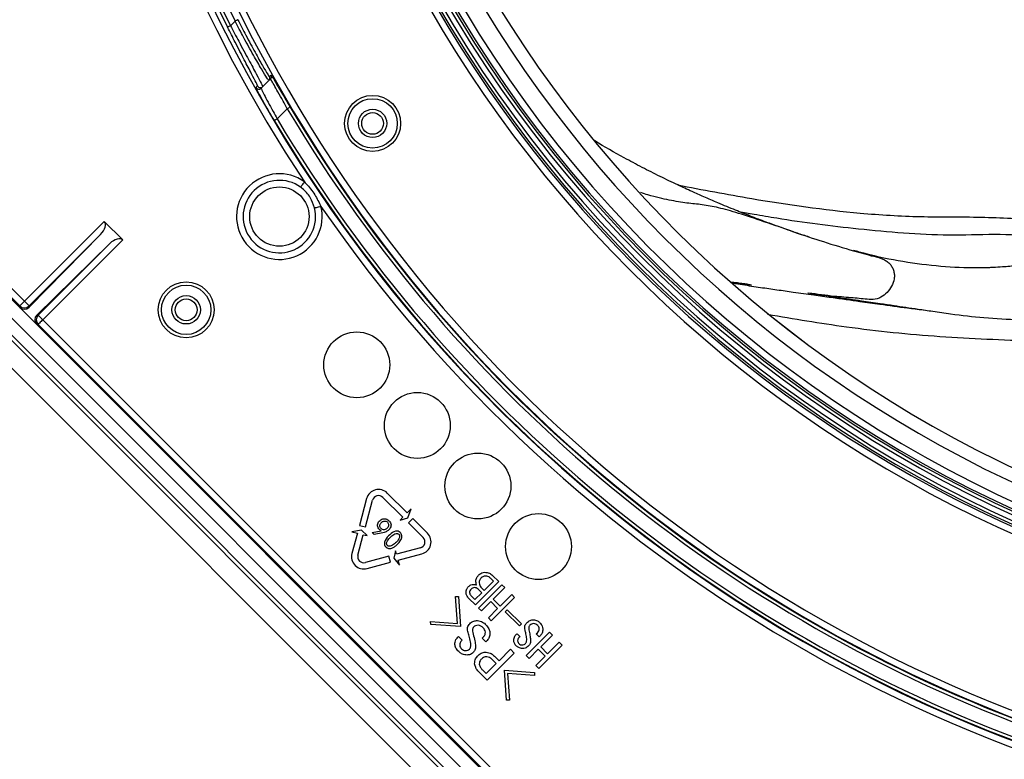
# Model space of a CAD drawing. Header units: millimetres. Extents: x 25 to 1935, y 715 to 2336.
# Tile 95 of 252: x 693 to 742, y 1884 to 1921. Entities that reach past the tile are written whole.
import ezdxf

# ---------------------------------------------------------------- set-up
doc = ezdxf.new("R2010")
doc.units = ezdxf.units.MM
doc.header["$LTSCALE"] = 2
doc.layers.get('0').update_dxf_attribs({"color": 2})

msp = doc.modelspace()

# ---------------------------------------------------------------- linework, layer by layer
at = {"color": 2, "linetype": 'Continuous', "lineweight": 30}
for p, q in [((703.362, 1920.859), (703.591, 1921.087)), ((677.894, 1919.33), (734.564, 1862.66)), ((734.648, 1862.861), (678.095, 1919.413)), ((676.911, 1918.923), (734.157, 1861.677)), ((680.178, 1919.134), (692.701, 1906.611)), ((679.706, 1918.662), (733.897, 1864.472)), ((704.994, 1917.776), (704.913, 1917.695)), ((705.301, 1918.083), (704.994, 1917.776)), ((705.382, 1918.164), (705.301, 1918.083)), ((683.519, 1916.339), (692.936, 1906.921)), ((706.235, 1916.66), (705.722, 1916.147)), ((692.701, 1906.685), (683.252, 1916.133)), ((729.839, 1911.312), (729.159, 1911.426)), ((692.936, 1906.921), (696.977, 1910.962)), ((696.977, 1910.962), (697.911, 1910.027)), ((693.172, 1906.616), (696.789, 1910.302)), ((696.789, 1910.302), (693.172, 1906.685)), ((693.566, 1906.222), (697.252, 1909.839)), ((693.635, 1906.222), (697.252, 1909.839)), ((697.911, 1910.027), (693.871, 1905.986)), ((728.715, 1907.893), (729.347, 1907.799)), ((728.926, 1907.858), (728.718, 1907.89)), ((733.165, 1907.266), (733.331, 1907.241)), ((693.172, 1906.685), (692.936, 1906.921)), ((692.701, 1906.611), (692.701, 1906.685)), ((692.701, 1906.611), (693.561, 1905.751)), ((693.172, 1906.685), (693.172, 1906.616)), ((693.566, 1906.222), (693.635, 1906.222)), ((693.871, 1905.986), (693.635, 1906.222)), ((693.635, 1905.751), (693.561, 1905.751)), ((693.561, 1905.751), (734.368, 1864.944)), ((731.368, 1868.018), (693.635, 1905.751)), ((693.871, 1905.986), (731.573, 1868.284)), ((710.248, 1896.944), (709.881, 1895.575)), ((710.186, 1895.508), (710.549, 1896.863)), ((711.069, 1897.002), (712.077, 1895.995)), ((712.294, 1896.218), (711.29, 1897.223)), ((712.491, 1896.422), (712.294, 1896.218)), ((712.323, 1895.969), (712.491, 1896.422)), ((712.077, 1895.995), (711.943, 1895.857)), ((711.943, 1895.857), (712.323, 1895.969)), ((712.58, 1895.932), (712.36, 1895.712)), ((713.323, 1895.189), (712.58, 1895.932)), ((709.98, 1895.341), (709.503, 1895.26)), ((709.881, 1895.575), (710.186, 1895.508)), ((710.267, 1895.068), (709.98, 1895.341)), ((710.527, 1895.224), (710.977, 1895.315)), ((712.36, 1895.712), (713.103, 1894.969)), ((709.503, 1895.26), (709.778, 1895.191)), ((709.778, 1895.191), (709.504, 1894.166)), ((709.804, 1894.085), (710.08, 1895.115)), ((710.08, 1895.115), (710.267, 1895.068)), ((710.621, 1895.127), (710.527, 1895.224)), ((711.058, 1895.214), (710.621, 1895.127)), ((711.705, 1894.301), (711.615, 1893.926)), ((711.705, 1894.301), (711.711, 1894.297)), ((711.757, 1894.125), (711.711, 1894.297)), ((712.963, 1894.448), (711.757, 1894.125)), ((711.374, 1894.023), (710.186, 1893.704)), ((711.455, 1893.722), (711.374, 1894.023)), ((711.615, 1893.926), (711.904, 1893.577)), ((711.838, 1893.824), (713.044, 1894.148)), ((711.904, 1893.577), (711.838, 1893.824)), ((710.266, 1893.403), (711.455, 1893.722)), ((716.661, 1892.769), (716.516, 1892.913)), ((716.613, 1893.06), (716.929, 1892.743)), ((716.929, 1892.743), (715.749, 1891.563)), ((716.071, 1892.18), (715.883, 1892.367)), ((715.904, 1891.408), (717.084, 1892.588)), ((716.023, 1892.47), (716.192, 1892.301)), ((716.192, 1892.301), (716.661, 1892.769)), ((717.231, 1892.441), (716.642, 1891.852)), ((717.084, 1892.588), (717.231, 1892.441)), ((714.74, 1891.988), (714.89, 1891.992)), ((714.839, 1890.633), (714.74, 1891.988)), ((714.89, 1891.992), (715.001, 1890.471)), ((715.749, 1891.563), (715.42, 1891.892)), ((715.516, 1892.038), (715.723, 1891.832)), ((715.723, 1891.832), (716.071, 1892.18)), ((717.732, 1891.941), (716.551, 1890.761)), ((716.642, 1891.852), (716.995, 1891.498)), ((716.995, 1891.498), (717.584, 1892.088)), ((717.584, 1892.088), (717.732, 1891.941)), ((716.051, 1891.261), (715.904, 1891.408)), ((716.52, 1891.73), (716.051, 1891.261)), ((716.404, 1890.908), (716.873, 1891.377)), ((716.873, 1891.377), (716.52, 1891.73)), ((717.259, 1891.221), (717.36, 1891.322)), ((717.36, 1891.322), (718.072, 1890.609)), ((716.551, 1890.761), (716.404, 1890.908)), ((717.971, 1890.508), (717.259, 1891.221)), ((713.484, 1890.732), (714.839, 1890.633)), ((713.495, 1890.582), (713.484, 1890.732)), ((715.001, 1890.471), (713.495, 1890.582)), ((718.072, 1890.609), (717.971, 1890.508)), ((714.892, 1889.966), (715.078, 1889.78)), ((716.089, 1889.886), (716.152, 1889.949)), ((716.275, 1889.7), (716.089, 1889.886)), ((717.852, 1890.109), (717.996, 1889.966)), ((718.311, 1889.001), (719.492, 1890.181)), ((718.828, 1890.097), (718.882, 1890.151)), ((718.972, 1889.953), (718.828, 1890.097)), ((719.032, 1890.013), (718.972, 1889.953)), ((719.639, 1890.034), (719.049, 1889.444)), ((719.492, 1890.181), (719.639, 1890.034)), ((716.345, 1889.77), (716.275, 1889.7)), ((716.942, 1888.742), (717.521, 1889.321)), ((717.521, 1889.321), (717.711, 1889.131)), ((718.928, 1889.323), (718.459, 1888.853)), ((719.281, 1888.97), (718.928, 1889.323)), ((720.139, 1889.533), (718.959, 1888.353)), ((719.049, 1889.444), (719.402, 1889.091)), ((719.402, 1889.091), (719.992, 1889.68)), ((719.992, 1889.68), (720.139, 1889.533)), ((717.711, 1889.131), (716.342, 1887.762)), ((716.801, 1888.601), (716.615, 1888.787)), ((716.707, 1888.976), (716.942, 1888.742)), ((718.459, 1888.853), (718.311, 1889.001)), ((718.812, 1888.5), (719.281, 1888.97)), ((716.293, 1888.093), (716.801, 1888.601)), ((718.959, 1888.353), (718.812, 1888.5)), ((716.342, 1887.762), (715.918, 1888.187)), ((716.107, 1888.279), (716.293, 1888.093)), ((717.322, 1886.754), (717.212, 1888.26)), ((717.212, 1888.26), (718.733, 1888.149)), ((717.374, 1888.098), (717.473, 1886.743)), ((718.729, 1887.999), (717.374, 1888.098)), ((718.733, 1888.149), (718.729, 1887.999)), ((717.473, 1886.743), (717.322, 1886.754))]:
    msp.add_line(p, q, dxfattribs=at)
at = {"color": 2, "linetype": 'Continuous', "lineweight": 30, "flags": 128}
for points in [[(703.74, 1921.162), (703.736, 1921.16), (703.728, 1921.156), (703.714, 1921.149), (703.695, 1921.14), (703.673, 1921.128), (703.647, 1921.115), (703.62, 1921.102), (703.591, 1921.087)], [(703.362, 1920.859), (703.333, 1920.844), (703.306, 1920.83), (703.28, 1920.817), (703.258, 1920.806), (703.239, 1920.797), (703.225, 1920.79), (703.217, 1920.785), (703.213, 1920.784)], [(705.328, 1918.282), (705.333, 1918.286), (705.35, 1918.304), (705.41, 1918.363)], [(704.65, 1917.731), (704.654, 1917.736), (704.671, 1917.753), (704.731, 1917.813)], [(706.378, 1916.745), (706.375, 1916.743), (706.366, 1916.738), (706.353, 1916.73), (706.335, 1916.719), (706.313, 1916.707), (706.289, 1916.692), (706.262, 1916.676), (706.235, 1916.66)], [(705.722, 1916.147), (705.694, 1916.131), (705.668, 1916.115), (705.643, 1916.1), (705.622, 1916.087), (705.604, 1916.077), (705.59, 1916.069), (705.582, 1916.064), (705.579, 1916.062)], [(707.102, 1912.959), (707.064, 1912.906), (707.028, 1912.856), (706.994, 1912.809), (706.964, 1912.768), (706.94, 1912.735), (706.922, 1912.71), (706.911, 1912.694), (706.907, 1912.689)], [(707.614, 1911.642), (707.62, 1911.644), (707.638, 1911.648), (707.668, 1911.656), (707.709, 1911.666), (707.758, 1911.678), (707.814, 1911.692), (707.874, 1911.707), (707.937, 1911.722)], [(692.701, 1906.685), (692.706, 1906.691), (692.72, 1906.704), (692.742, 1906.726), (692.771, 1906.756), (692.807, 1906.791), (692.847, 1906.832), (692.891, 1906.876), (692.936, 1906.921)], [(693.871, 1905.986), (693.825, 1905.941), (693.782, 1905.897), (693.741, 1905.857), (693.706, 1905.821), (693.676, 1905.792), (693.654, 1905.77), (693.64, 1905.756), (693.635, 1905.751)]]:
    msp.add_lwpolyline(points, dxfattribs=at)
at = {"color": 2, "linetype": 'Continuous', "lineweight": 30}
for centre, radius in [((769.245, 1954.011), 39.604), ((710.548, 1915.917), 1.417), ((710.548, 1915.917), 1.25), ((710.548, 1915.917), 0.717), ((710.548, 1915.917), 0.55), ((705.834, 1911.203), 1.5), ((701.12, 1906.489), 1.417), ((701.12, 1906.489), 1.25), ((701.12, 1906.489), 0.717), ((701.12, 1906.489), 0.55), ((709.748, 1903.706), 1.667), ((712.812, 1900.642), 1.667), ((715.876, 1897.578), 1.667), ((718.94, 1894.514), 1.667)]:
    msp.add_circle(centre, radius, dxfattribs=at)
for centre, radius, start, end in [((769.245, 1954.011), 74.478, 44.88589, 213.44878), ((769.245, 1954.011), 74.144, 44.62672, 315.37328), ((769.245, 1954.011), 73.92, 44.43128, 206.71149), ((769.245, 1954.011), 73.753, 44.43128, 206.71149), ((769.245, 1954.011), 73.447, 44.18648, 206.63233), ((769.245, 1954.011), 64.036, 34.50912, 274.90532), ((769.245, 1954.011), 63.87, 34.45269, 274.75417), ((769.245, 1954.011), 63.597, 34.0925, 274.73953), ((769.245, 1954.011), 63.43, 34.0925, 274.83279), ((769.245, 1954.011), 63.322, 33.55777, 274.87593), ((769.245, 1954.011), 62.989, 33.09796, 274.87593), ((769.245, 1954.011), 62.101, 31.81926, 328.18074), ((769.245, 1954.011), 61.434, 30.80251, 329.19749), ((769.245, 1954.011), 61.435, 30.80277, 329.19723), ((769.245, 1954.011), 64.144, 201.80939, 274.96321), ((769.245, 1954.011), 73.056, 199.23231, 304.78387), ((769.245, 1954.011), 72.722, 199.23231, 304.78387), ((769.245, 1954.011), 64.478, 201.80939, 274.96321), ((705.183, 1918.201), 0.167, 315.0049, 29.2113), ((705.264, 1918.282), 0.167, 315.0044, 29.1875), ((704.795, 1917.813), 0.167, 209.3215, 314.9926), ((704.876, 1917.894), 0.167, 209.295, 314.9947), ((769.245, 1954.011), 73.082, 210.65831, 250.25164), ((769.245, 1954.011), 73.249, 210.65831, 250.25164), ((769.245, 1954.011), 74.118, 210.79744, 250.04297), ((769.245, 1954.011), 73.951, 210.79744, 250.04297), ((705.834, 1911.203), 2.167, 54.1702, 13.8756), ((705.834, 1911.203), 1.833, 54.1702, 13.8756), ((769.245, 1954.011), 74.478, 214.59702, 315.11411), ((692.936, 1906.921), 0.333, 225.0198, 314.9802), ((693.871, 1905.986), 0.333, 135.0198, 224.9802), ((710.849, 1896.782), 0.623, 45, 165), ((710.849, 1896.782), 0.311, 45, 165), ((712.883, 1894.749), 0.311, 285, 45), ((712.883, 1894.749), 0.623, 285, 45), ((710.105, 1894.005), 0.623, 165, 285), ((710.105, 1894.005), 0.311, 165, 285)]:
    msp.add_arc(centre, radius, start, end, dxfattribs=at)
for centre, major_axis, ratio, start_param, end_param in [((696.545, 1910.53), (0.431, 0.431), 0.546448, 4.729842, 6.283185), ((697.48, 1909.596), (0.431, 0.431), 0.546448, 0, 1.553343), ((692.936, 1906.851), (0.126, 0.313), 0.986324, 2.743583, 4.314075), ((693.801, 1905.986), (0.313, 0.126), 0.986324, 1.96911, 3.539602)]:
    msp.add_ellipse(centre, major_axis=major_axis, ratio=ratio, start_param=start_param, end_param=end_param, dxfattribs=at)
for points, knots in [([(703.74, 1921.162), (703.874, 1920.898), (704.17, 1920.313), (704.613, 1919.491), (704.996, 1918.81), (705.265, 1918.358), (705.307, 1918.307), (705.328, 1918.282)], [0, 0, 0, 0, 0.175429, 0.387829, 0.593323, 0.796575, 1, 1, 1, 1]), ([(704.731, 1917.813), (704.718, 1917.847), (704.693, 1917.917), (704.443, 1918.399), (704.071, 1919.109), (703.638, 1919.944), (703.343, 1920.527), (703.213, 1920.784)], [0, 0, 0, 0, 0.2038775, 0.4077232, 0.6152674, 0.8307633, 1, 1, 1, 1]), ([(703.362, 1920.859), (703.502, 1920.593), (703.819, 1919.987), (704.285, 1919.12), (704.685, 1918.383), (704.953, 1917.884), (704.98, 1917.812), (704.994, 1917.776)], [0, 0, 0, 0, 0.168674, 0.383704, 0.591219, 0.795453, 1, 1, 1, 1]), ([(705.301, 1918.083), (705.278, 1918.11), (705.234, 1918.163), (704.945, 1918.634), (704.533, 1919.345), (704.056, 1920.203), (703.736, 1920.812), (703.591, 1921.087)], [0, 0, 0, 0, 0.203614, 0.407017, 0.612552, 0.824817, 1, 1, 1, 1]), ([(705.41, 1918.363), (705.421, 1918.351), (705.442, 1918.326), (705.554, 1918.139), (705.609, 1918.048)], [0, 0, 0, 0, 0.510163, 1, 1, 1, 1]), ([(704.82, 1917.392), (704.77, 1917.485), (704.667, 1917.678), (704.656, 1917.713), (704.65, 1917.731)], [0, 0, 0, 0, 0.481721, 1, 1, 1, 1]), ([(704.913, 1917.695), (704.919, 1917.676), (704.931, 1917.638), (705.058, 1917.379), (705.253, 1917.002), (705.486, 1916.568), (705.651, 1916.273), (705.722, 1916.147)], [0, 0, 0, 0, 0.2051026, 0.4104209, 0.6202732, 0.8379575, 1, 1, 1, 1]), ([(706.235, 1916.66), (706.161, 1916.79), (705.995, 1917.088), (705.757, 1917.516), (705.554, 1917.88), (705.415, 1918.124), (705.393, 1918.151), (705.382, 1918.164)], [0, 0, 0, 0, 0.168501, 0.383795, 0.591543, 0.795853, 1, 1, 1, 1]), ([(705.609, 1918.048), (705.611, 1918.045), (705.662, 1917.96), (705.841, 1917.655), (706.104, 1917.207), (706.294, 1916.886), (706.378, 1916.745)], [0, 0, 0, 0, 0.01333, 0.360554, 0.719446, 1, 1, 1, 1]), ([(705.579, 1916.062), (705.498, 1916.198), (705.308, 1916.519), (705.049, 1916.974), (704.872, 1917.293), (704.823, 1917.386), (704.82, 1917.392)], [0, 0, 0, 0, 0.2681579, 0.628417, 0.9760525, 1, 1, 1, 1]), ([(732.629, 1910.167), (732.43, 1910.231), (731.92, 1910.397), (731.199, 1910.652), (730.546, 1910.891), (730.057, 1911.075), (729.535, 1911.275), (728.853, 1911.546), (728.068, 1911.871), (727.333, 1912.188), (726.654, 1912.492), (725.919, 1912.831), (725.076, 1913.236), (724.175, 1913.692), (723.069, 1914.283), (722.275, 1914.726), (721.782, 1915.03), (721.779, 1915.032)], [0, 0, 0, 0, 0.051885, 0.132652, 0.190026, 0.225072, 0.260339, 0.325158, 0.403551, 0.467497, 0.521126, 0.588043, 0.671972, 0.760225, 0.84917, 0.999234, 1, 1, 1, 1]), ([(707.102, 1912.959), (707.128, 1912.932), (707.32, 1912.73), (707.63, 1912.333), (707.837, 1911.92), (707.937, 1911.722)], [0, 0, 0, 0, 0.076219, 0.556189, 1, 1, 1, 1]), ([(725.983, 1912.803), (727.229, 1912.566), (730.286, 1911.983), (734.38, 1911.405), (738.256, 1911.166), (741.314, 1911.214), (743.35, 1911.095), (744.367, 1911.036)], [0, 0, 0, 0, 0.205738, 0.504504, 0.669528, 0.834876, 1, 1, 1, 1]), ([(707.614, 1911.642), (707.551, 1911.823), (707.421, 1912.199), (707.124, 1912.526), (706.934, 1912.669), (706.907, 1912.689)], [0, 0, 0, 0, 0.4447475, 0.9215425, 1, 1, 1, 1]), ([(731.84, 1910.429), (731.324, 1910.608), (730.283, 1910.969), (729.012, 1911.393), (728.015, 1911.67), (727.204, 1911.816), (726.47, 1911.877), (725.574, 1912.023), (724.77, 1912.201), (724.234, 1912.374), (724.112, 1912.414)], [0, 0, 0, 0, 0.133568, 0.269314, 0.405585, 0.54296, 0.681091, 0.819614, 0.959017, 1, 1, 1, 1]), ([(744.292, 1910.225), (743.526, 1910.259), (741.993, 1910.325), (739.695, 1910.229), (737.399, 1910.353), (734.494, 1910.619), (731.972, 1910.945), (730.221, 1911.246), (729.839, 1911.312)], [0, 0, 0, 0, 0.1582867, 0.3169419, 0.4749032, 0.6328885, 0.9199428, 1, 1, 1, 1]), ([(731.84, 1910.429), (732.847, 1910.098), (734.021, 1909.711), (735.382, 1909.331), (735.892, 1909.191), (736.305, 1909.096), (736.576, 1908.94), (736.725, 1908.804), (736.838, 1908.637), (736.913, 1908.45), (736.944, 1908.252), (736.929, 1907.988), (736.811, 1907.674), (736.579, 1907.351), (736.315, 1907.144), (736.006, 1907.012), (735.661, 1907.006), (735.261, 1907.052), (734.673, 1907.108), (733.785, 1907.167), (733.036, 1907.276), (732.604, 1907.339)], [0, 0, 0, 0, 0.293599, 0.342478, 0.3913, 0.440341, 0.458786, 0.477219, 0.495781, 0.514257, 0.532543, 0.550745, 0.587158, 0.623508, 0.660049, 0.678574, 0.715729, 0.753194, 0.790629, 0.879153, 1, 1, 1, 1]), ([(744.292, 1910.225), (744.288, 1910.187), (744.282, 1910.11), (744.265, 1909.977), (744.247, 1909.839), (744.232, 1909.714), (744.221, 1909.606), (744.212, 1909.49), (744.198, 1909.344), (744.157, 1909.199), (744.088, 1909.097), (744.037, 1909.046), (744.011, 1909.024), (743.979, 1908.998), (743.913, 1908.954), (743.774, 1908.886), (743.514, 1908.803), (743.067, 1908.718), (742.511, 1908.658), (742.016, 1908.629), (741.588, 1908.613), (740.736, 1908.6), (739.298, 1908.656), (737.378, 1908.905), (735.882, 1909.206), (735.064, 1909.441), (734.866, 1909.497)], [0, 0, 0, 0, 0.03023, 0.060441, 0.090605, 0.120734, 0.141832, 0.163494, 0.202988, 0.252346, 0.285905, 0.298239, 0.302845, 0.308129, 0.324226, 0.350082, 0.385536, 0.430429, 0.489963, 0.527712, 0.545786, 0.585637, 0.711725, 0.836122, 0.960405, 1, 1, 1, 1]), ([(728.71, 1907.898), (728.955, 1907.86), (729.265, 1907.811), (729.564, 1907.771), (729.663, 1907.758), (729.704, 1907.753), (729.718, 1907.752), (729.717, 1907.752), (729.717, 1907.752)], [0, 0, 0, 0, 0.642963, 0.814514, 0.932381, 0.971448, 0.9976, 1, 1, 1, 1]), ([(728.768, 1907.844), (728.931, 1907.817), (729.395, 1907.739), (730.141, 1907.628), (730.996, 1907.504), (731.895, 1907.378), (732.809, 1907.251), (733.703, 1907.127), (734.482, 1907.018), (735.304, 1906.903), (736.336, 1906.761), (737.398, 1906.607), (738.127, 1906.52), (738.391, 1906.489)], [0, 0, 0, 0, 0.051636, 0.147441, 0.23421, 0.319608, 0.42789, 0.519591, 0.59826, 0.669843, 0.774118, 0.918212, 1, 1, 1, 1]), ([(729.551, 1907.773), (729.513, 1907.778), (729.39, 1907.793), (729.19, 1907.82), (729.023, 1907.844), (728.926, 1907.858)], [0, 0, 0, 0, 0.162019, 0.518472, 1, 1, 1, 1]), ([(732.563, 1907.34), (733.059, 1907.269), (733.954, 1907.14), (735.177, 1906.963), (736.134, 1906.823), (736.879, 1906.713), (737.521, 1906.617), (738.181, 1906.519), (738.939, 1906.408), (740.056, 1906.245), (741.517, 1906.077), (742.981, 1905.992), (744.16, 1905.985), (744.935, 1906.012), (745.438, 1906.048), (745.661, 1906.069), (745.726, 1906.077), (745.755, 1906.081), (745.75, 1906.082), (745.749, 1906.082)], [0, 0, 0, 0, 0.112128, 0.202375, 0.270191, 0.321205, 0.363522, 0.40818, 0.461533, 0.527162, 0.652047, 0.787584, 0.858143, 0.92504, 0.971261, 0.986722, 0.992744, 0.997947, 1, 1, 1, 1]), ([(743.992, 1904.897), (742.408, 1904.959), (739.239, 1905.083), (734.742, 1905.531), (731.853, 1906.024), (730.529, 1906.25)], [0, 0, 0, 0, 0.35094, 0.702427, 1, 1, 1, 1]), ([(710.977, 1895.315), (710.947, 1895.334), (710.889, 1895.373), (710.82, 1895.457), (710.795, 1895.562), (710.798, 1895.67), (710.851, 1895.765), (710.924, 1895.841), (711.014, 1895.899), (711.117, 1895.928), (711.226, 1895.926), (711.352, 1895.859), (711.449, 1895.748), (711.487, 1895.611), (711.467, 1895.466), (711.393, 1895.387), (711.344, 1895.334)], [0, 0, 0, 0, 0.062768, 0.12533, 0.187915, 0.250326, 0.312967, 0.375689, 0.43842, 0.501024, 0.563602, 0.626098, 0.750524, 0.813064, 0.875495, 1, 1, 1, 1]), ([(711.358, 1895.599), (711.355, 1895.628), (711.349, 1895.686), (711.302, 1895.752), (711.245, 1895.796), (711.181, 1895.812), (711.116, 1895.805), (711.037, 1895.77), (710.971, 1895.713), (710.921, 1895.642), (710.904, 1895.571), (710.927, 1895.492), (710.977, 1895.423), (711.048, 1895.37), (711.137, 1895.362), (711.219, 1895.394), (711.288, 1895.445), (711.343, 1895.514), (711.353, 1895.571), (711.358, 1895.599)], [0, 0, 0, 0, 0.062306, 0.124817, 0.171711, 0.218588, 0.265541, 0.312554, 0.40642, 0.453435, 0.500258, 0.562661, 0.625183, 0.687636, 0.749738, 0.812371, 0.87504, 0.937594, 1, 1, 1, 1]), ([(711.344, 1895.334), (711.295, 1895.302), (711.206, 1895.244), (711.103, 1895.223), (711.058, 1895.214)], [0, 0, 0, 0, 0.558251, 1, 1, 1, 1]), ([(711.763, 1894.586), (711.72, 1894.55), (711.635, 1894.477), (711.489, 1894.419), (711.346, 1894.415), (711.239, 1894.47), (711.168, 1894.55), (711.133, 1894.674), (711.188, 1894.898), (711.404, 1895.111), (711.635, 1895.292), (711.836, 1895.296), (711.944, 1895.244), (712.006, 1895.156), (712.031, 1895.064), (712.033, 1894.968), (711.966, 1894.789), (711.853, 1894.676), (711.763, 1894.586)], [0, 0, 0, 0, 0.06286, 0.125417, 0.172394, 0.219146, 0.254358, 0.289529, 0.35961, 0.500301, 0.624926, 0.671733, 0.718507, 0.753687, 0.78899, 0.824252, 0.859574, 1, 1, 1, 1]), ([(711.652, 1894.651), (711.722, 1894.712), (711.826, 1894.803), (711.904, 1894.949), (711.918, 1895.04), (711.905, 1895.103), (711.871, 1895.146), (711.83, 1895.169), (711.785, 1895.178), (711.713, 1895.173), (711.622, 1895.13), (711.483, 1895.027), (711.354, 1894.899), (711.272, 1894.759), (711.25, 1894.668), (711.266, 1894.605), (711.302, 1894.564), (711.357, 1894.534), (711.491, 1894.535), (711.584, 1894.602), (711.652, 1894.651)], [0, 0, 0, 0, 0.140717, 0.211081, 0.24629, 0.281379, 0.304789, 0.328245, 0.351712, 0.375207, 0.437705, 0.500427, 0.641593, 0.711939, 0.74712, 0.78202, 0.805468, 0.828902, 0.875592, 1, 1, 1, 1]), ([(715.771, 1892.768), (715.78, 1892.832), (715.796, 1892.945), (715.873, 1893.029), (715.907, 1893.066)], [0, 0, 0, 0, 0.558004, 1, 1, 1, 1]), ([(715.907, 1893.066), (715.956, 1893.111), (716.046, 1893.192), (716.164, 1893.207), (716.216, 1893.214)], [0, 0, 0, 0, 0.560717, 1, 1, 1, 1]), ([(716.044, 1892.929), (716.01, 1892.889), (715.949, 1892.818), (715.942, 1892.726), (715.938, 1892.685)], [0, 0, 0, 0, 0.5598423, 1, 1, 1, 1]), ([(716.263, 1893.022), (716.217, 1893.017), (716.134, 1893.008), (716.071, 1892.953), (716.044, 1892.929)], [0, 0, 0, 0, 0.55855, 1, 1, 1, 1]), ([(716.216, 1893.214), (716.299, 1893.207), (716.448, 1893.195), (716.562, 1893.101), (716.613, 1893.06)], [0, 0, 0, 0, 0.559575, 1, 1, 1, 1]), ([(716.516, 1892.913), (716.475, 1892.948), (716.4, 1893.009), (716.305, 1893.018), (716.263, 1893.022)], [0, 0, 0, 0, 0.5592797, 1, 1, 1, 1]), ([(715.273, 1892.183), (715.279, 1892.248), (715.288, 1892.365), (715.363, 1892.454), (715.396, 1892.494)], [0, 0, 0, 0, 0.559253, 1, 1, 1, 1]), ([(715.396, 1892.494), (715.437, 1892.529), (715.509, 1892.592), (715.604, 1892.601), (715.646, 1892.605)], [0, 0, 0, 0, 0.560037, 1, 1, 1, 1]), ([(715.527, 1892.362), (715.504, 1892.336), (715.461, 1892.288), (715.454, 1892.226), (715.451, 1892.198)], [0, 0, 0, 0, 0.5604527, 1, 1, 1, 1]), ([(715.716, 1892.438), (715.676, 1892.435), (715.605, 1892.429), (715.551, 1892.382), (715.527, 1892.362)], [0, 0, 0, 0, 0.559065, 1, 1, 1, 1]), ([(715.646, 1892.605), (715.676, 1892.604), (715.731, 1892.603), (715.783, 1892.585), (715.805, 1892.577)], [0, 0, 0, 0, 0.56064, 1, 1, 1, 1]), ([(715.883, 1892.367), (715.856, 1892.39), (715.806, 1892.43), (715.744, 1892.436), (715.716, 1892.438)], [0, 0, 0, 0, 0.559349, 1, 1, 1, 1]), ([(715.805, 1892.577), (715.795, 1892.612), (715.777, 1892.675), (715.773, 1892.74), (715.771, 1892.768)], [0, 0, 0, 0, 0.560048, 1, 1, 1, 1]), ([(715.938, 1892.685), (715.943, 1892.641), (715.953, 1892.561), (716.002, 1892.498), (716.023, 1892.47)], [0, 0, 0, 0, 0.560531, 1, 1, 1, 1]), ([(715.42, 1891.892), (715.377, 1891.939), (715.3, 1892.023), (715.282, 1892.134), (715.273, 1892.183)], [0, 0, 0, 0, 0.560837, 1, 1, 1, 1]), ([(715.451, 1892.198), (715.455, 1892.165), (715.463, 1892.105), (715.5, 1892.059), (715.516, 1892.038)], [0, 0, 0, 0, 0.5604415, 1, 1, 1, 1]), ([(718.345, 1890.664), (718.399, 1890.711), (718.496, 1890.795), (718.623, 1890.806), (718.679, 1890.811)], [0, 0, 0, 0, 0.559875, 1, 1, 1, 1]), ([(718.679, 1890.811), (718.75, 1890.801), (718.878, 1890.783), (718.972, 1890.696), (719.014, 1890.658)], [0, 0, 0, 0, 0.557986, 1, 1, 1, 1]), ([(715.38, 1890.162), (715.367, 1890.206), (715.342, 1890.293), (715.345, 1890.46), (715.416, 1890.555), (715.459, 1890.614)], [0, 0, 0, 0, 0.281557, 0.5624958, 1, 1, 1, 1]), ([(715.459, 1890.614), (715.524, 1890.668), (715.642, 1890.765), (715.793, 1890.77), (715.859, 1890.772)], [0, 0, 0, 0, 0.559529, 1, 1, 1, 1]), ([(715.666, 1890.449), (715.648, 1890.427), (715.612, 1890.383), (715.587, 1890.283), (715.602, 1890.211), (715.611, 1890.168)], [0, 0, 0, 0, 0.280049, 0.560023, 1, 1, 1, 1]), ([(715.899, 1890.536), (715.85, 1890.534), (715.762, 1890.53), (715.695, 1890.474), (715.666, 1890.449)], [0, 0, 0, 0, 0.5589, 1, 1, 1, 1]), ([(715.859, 1890.772), (715.949, 1890.754), (716.109, 1890.722), (716.228, 1890.611), (716.28, 1890.562)], [0, 0, 0, 0, 0.558052, 1, 1, 1, 1]), ([(716.149, 1890.398), (716.108, 1890.436), (716.037, 1890.504), (715.941, 1890.527), (715.899, 1890.536)], [0, 0, 0, 0, 0.5610441, 1, 1, 1, 1]), ([(716.255, 1890.181), (716.245, 1890.227), (716.229, 1890.309), (716.173, 1890.371), (716.149, 1890.398)], [0, 0, 0, 0, 0.558792, 1, 1, 1, 1]), ([(716.28, 1890.562), (716.339, 1890.498), (716.443, 1890.383), (716.469, 1890.231), (716.48, 1890.164)], [0, 0, 0, 0, 0.560665, 1, 1, 1, 1]), ([(718.26, 1890.292), (718.251, 1890.328), (718.234, 1890.402), (718.247, 1890.539), (718.308, 1890.617), (718.345, 1890.664)], [0, 0, 0, 0, 0.281104, 0.561696, 1, 1, 1, 1]), ([(718.342, 1889.848), (718.332, 1889.932), (718.315, 1890.082), (718.276, 1890.228), (718.26, 1890.292)], [0, 0, 0, 0, 0.559996, 1, 1, 1, 1]), ([(718.506, 1890.538), (718.491, 1890.521), (718.461, 1890.485), (718.435, 1890.403), (718.444, 1890.343), (718.45, 1890.306)], [0, 0, 0, 0, 0.280398, 0.560574, 1, 1, 1, 1]), ([(718.45, 1890.306), (718.47, 1890.214), (718.507, 1890.049), (718.529, 1889.882), (718.539, 1889.808)], [0, 0, 0, 0, 0.559993, 1, 1, 1, 1]), ([(718.701, 1890.62), (718.66, 1890.616), (718.586, 1890.608), (718.531, 1890.56), (718.506, 1890.538)], [0, 0, 0, 0, 0.558717, 1, 1, 1, 1]), ([(718.899, 1890.518), (718.867, 1890.548), (718.811, 1890.601), (718.734, 1890.615), (718.701, 1890.62)], [0, 0, 0, 0, 0.5610412, 1, 1, 1, 1]), ([(718.882, 1890.151), (718.911, 1890.182), (718.962, 1890.238), (718.972, 1890.313), (718.976, 1890.345)], [0, 0, 0, 0, 0.561038, 1, 1, 1, 1]), ([(718.976, 1890.345), (718.971, 1890.382), (718.962, 1890.447), (718.918, 1890.497), (718.899, 1890.518)], [0, 0, 0, 0, 0.558842, 1, 1, 1, 1]), ([(719.014, 1890.658), (719.06, 1890.607), (719.141, 1890.516), (719.154, 1890.395), (719.16, 1890.342)], [0, 0, 0, 0, 0.560466, 1, 1, 1, 1]), ([(719.16, 1890.342), (719.155, 1890.273), (719.145, 1890.149), (719.066, 1890.055), (719.032, 1890.013)], [0, 0, 0, 0, 0.559395, 1, 1, 1, 1]), ([(714.712, 1889.56), (714.712, 1889.603), (714.713, 1889.689), (714.769, 1889.836), (714.845, 1889.917), (714.892, 1889.966)], [0, 0, 0, 0, 0.280178, 0.5603317, 1, 1, 1, 1]), ([(715.51, 1889.614), (715.492, 1889.718), (715.46, 1889.903), (715.404, 1890.083), (715.38, 1890.162)], [0, 0, 0, 0, 0.5599896, 1, 1, 1, 1]), ([(715.611, 1890.168), (715.643, 1890.054), (715.698, 1889.85), (715.737, 1889.642), (715.754, 1889.551)], [0, 0, 0, 0, 0.559989, 1, 1, 1, 1]), ([(716.152, 1889.949), (716.185, 1889.986), (716.245, 1890.053), (716.252, 1890.142), (716.255, 1890.181)], [0, 0, 0, 0, 0.560692, 1, 1, 1, 1]), ([(716.48, 1890.164), (716.479, 1890.082), (716.477, 1889.934), (716.385, 1889.82), (716.345, 1889.77)], [0, 0, 0, 0, 0.559696, 1, 1, 1, 1]), ([(717.687, 1889.769), (717.698, 1889.843), (717.719, 1889.974), (717.811, 1890.068), (717.852, 1890.109)], [0, 0, 0, 0, 0.557703, 1, 1, 1, 1]), ([(717.996, 1889.966), (717.961, 1889.933), (717.898, 1889.875), (717.888, 1889.79), (717.884, 1889.753)], [0, 0, 0, 0, 0.560001, 1, 1, 1, 1]), ([(718.279, 1889.611), (718.294, 1889.629), (718.324, 1889.666), (718.346, 1889.75), (718.344, 1889.811), (718.342, 1889.848)], [0, 0, 0, 0, 0.279702, 0.559801, 1, 1, 1, 1]), ([(718.539, 1889.808), (718.539, 1889.742), (718.538, 1889.624), (718.467, 1889.532), (718.435, 1889.491)], [0, 0, 0, 0, 0.558732, 1, 1, 1, 1]), ([(714.903, 1889.201), (714.85, 1889.259), (714.754, 1889.363), (714.725, 1889.499), (714.712, 1889.56)], [0, 0, 0, 0, 0.56068, 1, 1, 1, 1]), ([(715.078, 1889.78), (715.036, 1889.741), (714.961, 1889.672), (714.956, 1889.571), (714.954, 1889.527)], [0, 0, 0, 0, 0.559606, 1, 1, 1, 1]), ([(714.954, 1889.527), (714.962, 1889.488), (714.975, 1889.417), (715.022, 1889.364), (715.043, 1889.341)], [0, 0, 0, 0, 0.559325, 1, 1, 1, 1]), ([(715.043, 1889.341), (715.073, 1889.315), (715.128, 1889.269), (715.198, 1889.257), (715.229, 1889.252)], [0, 0, 0, 0, 0.559663, 1, 1, 1, 1]), ([(715.229, 1889.252), (715.275, 1889.253), (715.357, 1889.253), (715.42, 1889.304), (715.448, 1889.326)], [0, 0, 0, 0, 0.5597993, 1, 1, 1, 1]), ([(715.448, 1889.326), (715.466, 1889.349), (715.501, 1889.394), (715.521, 1889.496), (715.514, 1889.569), (715.51, 1889.614)], [0, 0, 0, 0, 0.279307, 0.559484, 1, 1, 1, 1]), ([(715.754, 1889.551), (715.759, 1889.472), (715.768, 1889.331), (715.684, 1889.219), (715.647, 1889.169)], [0, 0, 0, 0, 0.559117, 1, 1, 1, 1]), ([(717.828, 1889.484), (717.786, 1889.53), (717.711, 1889.612), (717.695, 1889.721), (717.687, 1889.769)], [0, 0, 0, 0, 0.560558, 1, 1, 1, 1]), ([(718.118, 1889.362), (718.058, 1889.37), (717.949, 1889.384), (717.865, 1889.454), (717.828, 1889.484)], [0, 0, 0, 0, 0.5598566, 1, 1, 1, 1]), ([(717.884, 1889.753), (717.888, 1889.722), (717.895, 1889.666), (717.932, 1889.623), (717.948, 1889.605)], [0, 0, 0, 0, 0.559168, 1, 1, 1, 1]), ([(717.948, 1889.605), (717.972, 1889.585), (718.016, 1889.549), (718.072, 1889.543), (718.097, 1889.54)], [0, 0, 0, 0, 0.559386, 1, 1, 1, 1]), ([(718.097, 1889.54), (718.135, 1889.543), (718.203, 1889.548), (718.256, 1889.592), (718.279, 1889.611)], [0, 0, 0, 0, 0.559475, 1, 1, 1, 1]), ([(718.435, 1889.491), (718.383, 1889.447), (718.292, 1889.367), (718.171, 1889.364), (718.118, 1889.362)], [0, 0, 0, 0, 0.558722, 1, 1, 1, 1]), ([(715.267, 1889.032), (715.191, 1889.047), (715.055, 1889.072), (714.949, 1889.162), (714.903, 1889.201)], [0, 0, 0, 0, 0.559649, 1, 1, 1, 1]), ([(715.647, 1889.169), (715.619, 1889.142), (715.562, 1889.087), (715.431, 1889.029), (715.33, 1889.031), (715.267, 1889.032)], [0, 0, 0, 0, 0.280474, 0.560702, 1, 1, 1, 1]), ([(715.708, 1888.591), (715.716, 1888.679), (715.729, 1888.837), (715.834, 1888.954), (715.88, 1889.006)], [0, 0, 0, 0, 0.557919, 1, 1, 1, 1]), ([(715.88, 1889.006), (715.948, 1889.064), (716.068, 1889.167), (716.225, 1889.174), (716.295, 1889.178)], [0, 0, 0, 0, 0.559997, 1, 1, 1, 1]), ([(716.058, 1888.828), (716.02, 1888.786), (715.953, 1888.711), (715.945, 1888.611), (715.942, 1888.567)], [0, 0, 0, 0, 0.560613, 1, 1, 1, 1]), ([(716.319, 1888.944), (716.292, 1888.943), (716.236, 1888.942), (716.143, 1888.904), (716.09, 1888.857), (716.058, 1888.828)], [0, 0, 0, 0, 0.2798762, 0.5599976, 1, 1, 1, 1]), ([(716.295, 1889.178), (716.382, 1889.161), (716.539, 1889.131), (716.656, 1889.024), (716.707, 1888.976)], [0, 0, 0, 0, 0.5582375, 1, 1, 1, 1]), ([(716.615, 1888.787), (716.567, 1888.831), (716.482, 1888.91), (716.369, 1888.933), (716.319, 1888.944)], [0, 0, 0, 0, 0.560608, 1, 1, 1, 1]), ([(715.918, 1888.187), (715.858, 1888.252), (715.752, 1888.369), (715.722, 1888.524), (715.708, 1888.591)], [0, 0, 0, 0, 0.5604123, 1, 1, 1, 1]), ([(715.942, 1888.567), (715.961, 1888.506), (715.994, 1888.397), (716.072, 1888.315), (716.107, 1888.279)], [0, 0, 0, 0, 0.55831, 1, 1, 1, 1])]:
    msp.add_open_spline(points, degree=3, knots=knots, dxfattribs=at)

doc.saveas('drawing.dxf')
